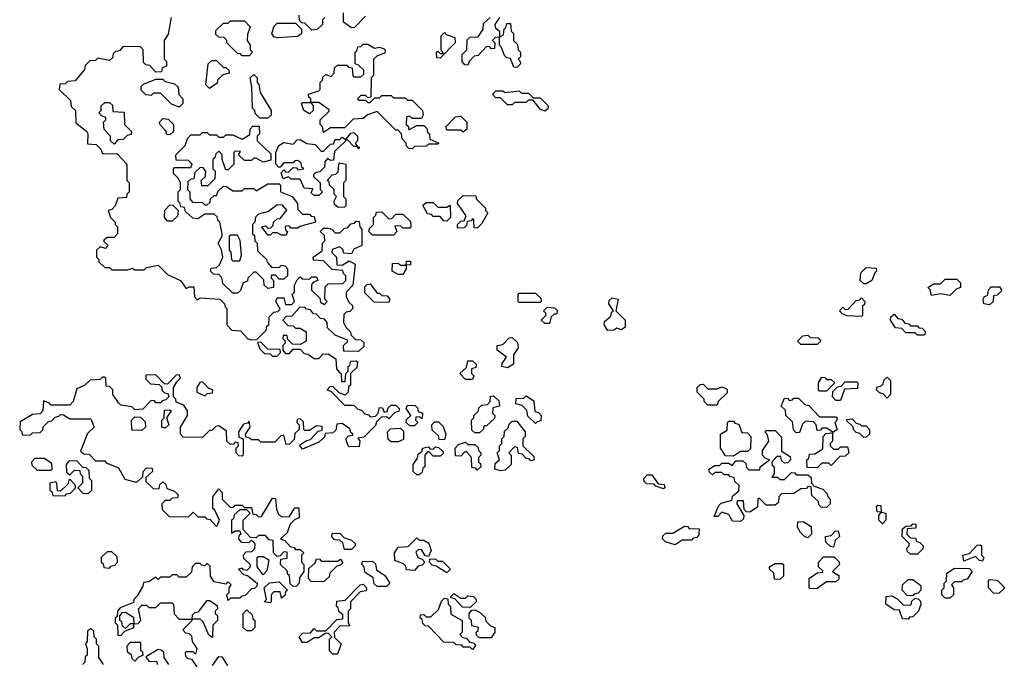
# Model space of a CAD drawing. Extents: x 2889633 to 3052318, y 540750 to 918690.
# Tile 248 of 256: x 2939720 to 2943948, y 722435 to 725195. Entities that reach past the tile are written whole.
import ezdxf

# ---------------------------------------------------------------- set-up
doc = ezdxf.new("R2010")
doc.units = 0

msp = doc.modelspace()

# ---------------------------------------------------------------- linework, layer by layer
at = {"layer": '0CON02XD'}
for points in [[(2940370, 725205), (2940357, 725133), (2940340, 725105), (2940340, 725025), (2940350, 725015), (2940350, 724995), (2940331.7, 724988.3), (2940328.3, 724971.7), (2940305, 724970), (2940278.3, 724998.3), (2940261.7, 725001.7), (2940251.7, 725011.7), (2940250, 725065), (2940238.3, 725078.3), (2940165, 725080), (2940148.3, 725061.7), (2940131.7, 725058.3), (2940121.7, 725048.3), (2940118.3, 725031.7), (2940105, 725020), (2940055, 725030), (2940045, 725020), (2940021.7, 725018.3), (2940001.7, 724998.3), (2939998.3, 724981.7), (2939958.3, 724931.7), (2939925, 724930), (2939915, 724920), (2939891.7, 724918.3), (2939890, 724895), (2939938.3, 724848.3), (2939941.7, 724821.7), (2939960, 724805), (2939961.7, 724751.7), (2940006.4, 724716.4), (2940012.5, 724705), (2940011.7, 724661.7), (2940048.3, 724658.3), (2940068.3, 724638.3), (2940075, 724620), (2940138.3, 724618.3), (2940180, 724575), (2940180, 724505), (2940190, 724495), (2940190, 724455), (2940180, 724445), (2940178.3, 724431.7), (2940141.7, 724428.3), (2940130, 724395), (2940115, 724380), (2940100, 724375), (2940110, 724345), (2940130, 724325), (2940130, 724315), (2940140, 724305), (2940140, 724275), (2940125, 724260), (2940095, 724260), (2940081.7, 724248.3), (2940081.7, 724241.7), (2940100, 724225), (2940088.3, 724211.7), (2940065, 724220), (2940050, 724205), (2940050, 724175), (2940060, 724165), (2940060, 724155), (2940085, 724130), (2940105, 724130), (2940115, 724120), (2940185, 724120), (2940205, 724127.5), (2940215, 724120), (2940255, 724120), (2940265, 724130), (2940315, 724140), (2940355, 724100), (2940410, 724075), (2940435, 724040), (2940448.3, 724048.3), (2940468.3, 724048.3), (2940470, 724005), (2940481.7, 723991.7), (2940495, 724000), (2940580, 723995), (2940600, 723975), (2940601.7, 723961.7), (2940610, 723955), (2940610, 723885), (2940631.7, 723861.7), (2940668.3, 723858.3), (2940700, 723825), (2940715, 723820), (2940738.3, 723821.7), (2940778.3, 723861.7), (2940781.7, 723878.3), (2940790, 723885), (2940791.7, 723918.3), (2940811.7, 723938.3), (2940828.3, 723941.7), (2940838.3, 723951.7), (2940820, 723985), (2940825, 724000), (2940855, 724000), (2940861.7, 723971.7), (2940888.3, 723971.7), (2940900, 723985), (2940890, 724015), (2940900, 724025), (2940900, 724055), (2940911.7, 724078.3), (2940925, 724090), (2940935, 724082.5), (2940965, 724080), (2940975, 724090), (2940995, 724090), (2941000, 724075), (2940981.7, 724068.3), (2940973, 724057), (2940973, 724033), (2941008.3, 723998.3), (2941011.7, 723981.7), (2941028.3, 723971.7), (2941040, 723985), (2941030, 723995), (2941031.7, 724048.3), (2941045, 724060), (2941108.3, 724061.7), (2941120, 724075), (2941120, 724095), (2941110, 724105), (2941108.3, 724118.3), (2941061.7, 724121.7), (2941025, 724160), (2940981.7, 724161.7), (2940980, 724175), (2941018.3, 724201.7), (2941020, 724235), (2941030, 724245), (2941028.3, 724268.3), (2941010, 724285), (2941025, 724300), (2941045, 724300), (2941060, 724295), (2941075, 724280), (2941095, 724280), (2941115, 724300), (2941128.3, 724301.7), (2941141.7, 724318.3), (2941158.3, 724321.7), (2941165, 724330), (2941178.3, 724328.3), (2941180, 724305), (2941190, 724295), (2941190, 724225), (2941155, 724210), (2941145, 724190), (2941111.7, 724191.7), (2941108.3, 724208.3), (2941095, 724220), (2941061.7, 724208.3), (2941060, 724195), (2941080, 724175), (2941081.7, 724141.7), (2941105, 724140), (2941135, 724160), (2941160, 724145), (2941150, 724055), (2941122.5, 724025), (2941122.5, 724005), (2941135, 723980), (2941148.3, 723968.3), (2941150, 723955), (2941138.3, 723941.7), (2941121.7, 723938.3), (2941111.7, 723928.3), (2941110, 723895), (2941120, 723875), (2941140, 723855), (2941141.7, 723841.7), (2941161.7, 723821.7), (2941185, 723820), (2941198.3, 723808.3), (2941198.3, 723791.7), (2941175, 723770), (2941111.7, 723771.7), (2941110, 723795), (2941128.3, 723811.7), (2941128.3, 723818.3), (2941075, 723840), (2941041.7, 723871.7), (2941040, 723895), (2941028.3, 723908.3), (2941011.7, 723911.7), (2940995, 723930), (2940981.7, 723931.7), (2940968.3, 723948.3), (2940951.7, 723951.7), (2940945, 723960), (2940921.7, 723958.3), (2940888.3, 723921.7), (2940865, 723920), (2940850, 723905), (2940871.7, 723881.7), (2940895, 723880), (2940905, 723870), (2940925, 723870), (2940950, 723855), (2940950, 723815), (2940925, 723800), (2940891.7, 723801.7), (2940871.7, 723821.7), (2940868.3, 723838.3), (2940851.7, 723838.3), (2940850, 723825), (2940858.3, 723818.3), (2940860, 723805), (2940850, 723795), (2940850, 723775), (2940861.7, 723761.7), (2940878.3, 723761.7), (2940895, 723780), (2940925, 723780), (2940941.7, 723761.7), (2940958.3, 723758.3), (2940985, 723740), (2941005, 723740), (2941021.7, 723758.3), (2941045, 723760), (2941078.3, 723738.3), (2941080, 723695), (2941091.7, 723681.7)], [(2941030, 725205), (2941020, 725195), (2941020, 725175), (2940997, 725153), (2940975, 725150), (2940945, 725180), (2940931.7, 725181.7), (2940921.7, 725191.7), (2940920, 725215)], [(2941205, 725210), (2941158.3, 725161.7), (2941145, 725160), (2941110, 725185), (2941110, 725225)], [(2941855, 724990), (2941841.7, 724991.7), (2941828.3, 725028.3), (2941811.7, 725031.7), (2941801.7, 725041.7), (2941788.3, 725078.3), (2941780, 725085), (2941780, 725120), (2941761.7, 725118.3), (2941750, 725105), (2941760, 725095), (2941758.3, 725071.7), (2941745, 725070), (2941738.3, 725078.3), (2941725, 725080), (2941688.3, 725041.7), (2941671.7, 725038.3), (2941650, 725015), (2941645, 725000), (2941631.7, 725001.7), (2941620, 725015), (2941620, 725045), (2941640, 725065), (2941641.7, 725108.3), (2941655, 725120), (2941688.3, 725121.7), (2941710, 725155), (2941711.7, 725178.3), (2941740, 725205)], [(2941780, 725205), (2941760, 725175), (2941761.7, 725161.7), (2941780, 725145), (2941780, 725120), (2941798.3, 725131.7), (2941800, 725155), (2941808.3, 725161.7), (2941811.7, 725178.3), (2941828.3, 725178.3), (2941830, 725145), (2941840, 725135), (2941840, 725105), (2941858.3, 725088.3), (2941860, 725065), (2941870, 725055), (2941870, 725035), (2941860, 725025), (2941868.3, 725018.3), (2941870, 725005), (2941855, 724990)], [(2940705, 725040), (2940675, 725040), (2940668.3, 725048.3), (2940655, 725050), (2940610, 725095), (2940610, 725105), (2940598.3, 725118.3), (2940575, 725120), (2940561.7, 725131.7), (2940561.7, 725148.3), (2940595, 725180), (2940615, 725180), (2940625, 725190), (2940685, 725190), (2940710, 725165), (2940698.3, 725131.7), (2940697.5, 725105), (2940710, 725085), (2940710, 725065), (2940720, 725055), (2940705, 725040)], [(2940825, 725117.5), (2940811.7, 725121.7), (2940802.5, 725135), (2940813, 725167), (2940825, 725180), (2940905, 725180), (2940930, 725155), (2940930, 725135), (2940915, 725122.5), (2940825, 725117.5)], [(2941525, 725030), (2941511.7, 725031.7), (2941510, 725055), (2941515, 725060), (2941525, 725050), (2941540, 725050), (2941530, 725065), (2941530, 725125), (2941545, 725140), (2941551.7, 725131.7), (2941588.3, 725118.3), (2941590, 725095), (2941525, 725030)], [(2941405, 724640), (2941391.7, 724641.7), (2941381.7, 724651.7), (2941380, 724665), (2941363, 724683), (2941360, 724705), (2941345, 724720), (2941335, 724720), (2941255, 724800), (2941213, 724787), (2941195, 724770), (2941151.7, 724768.3), (2941115, 724730), (2941055, 724730), (2941025, 724710), (2941020, 724735), (2941010, 724745), (2941010, 724765), (2941048.3, 724801.7), (2941048.3, 724808.3), (2941005, 724840), (2940970, 724840), (2940980, 724825), (2940980, 724805), (2940965, 724790), (2940940, 724805), (2940930, 724835), (2940935, 724840), (2940970, 724840), (2940970, 724855), (2940961.7, 724861.7), (2940960, 724875), (2941005, 724890), (2941010, 724895), (2941010, 724925), (2941020, 724935), (2941021.7, 724948.3), (2941035, 724960), (2941058.3, 724951.7), (2941070, 724965), (2941071.7, 724988.3), (2941085, 725000), (2941125, 725000), (2941131.7, 724991.7), (2941148.3, 724988.3), (2941150, 724955), (2941155, 724950), (2941185, 724950), (2941198.3, 724961.7), (2941198.3, 724978.3), (2941175, 725000), (2941160, 725005), (2941160, 725055), (2941168.3, 725061.7), (2941171.7, 725078.3), (2941185, 725080), (2941195, 725090), (2941215, 725090), (2941243, 725073), (2941265, 725077.5), (2941285, 725070), (2941290, 725065), (2941288.3, 725051.7), (2941255, 725040), (2941240, 725025), (2941240, 724955), (2941230, 724945), (2941228.3, 724861.7), (2941215, 724860), (2941205, 724870), (2941185, 724870), (2941170, 724855), (2941175, 724850), (2941205, 724850), (2941215, 724840), (2941225, 724840), (2941245, 724860), (2941265, 724860), (2941275, 724870), (2941315, 724870), (2941325, 724860), (2941375, 724860), (2941385, 724850), (2941405, 724850), (2941450, 724805), (2941452.5, 724785), (2941445, 724770), (2941405, 724770), (2941395, 724780), (2941381.7, 724778.3), (2941380, 724745), (2941388.3, 724738.3), (2941391.7, 724721.7), (2941425, 724740), (2941455, 724740), (2941468.3, 724728.3), (2941471.7, 724711.7), (2941480, 724705), (2941481.7, 724681.7), (2941520, 724665), (2941515, 724660), (2941475, 724660), (2941467.5, 724652.5), (2941415, 724650), (2941405, 724640)], [(2940535, 724900), (2940520, 724915), (2940530, 725005), (2940545, 725020), (2940565, 725020), (2940595, 724990), (2940605, 724990), (2940618.3, 724978.3), (2940620, 724965), (2940591.7, 724958.3), (2940570, 724935), (2940568.3, 724921.7), (2940535, 724900)], [(2940751.7, 724771.7), (2940731.7, 724791.7), (2940730, 724805), (2940720, 724815), (2940717.5, 724905), (2940710, 724945), (2940725, 724960), (2940740, 724945), (2940740, 724925), (2940747, 724917), (2940753, 724883), (2940800, 724805), (2940800, 724785), (2940785, 724772.5), (2940751.7, 724771.7)], [(2940405, 724820), (2940371.7, 724831.7), (2940325, 724880), (2940295, 724880), (2940285, 724870), (2940261.7, 724871.7), (2940241.7, 724891.7), (2940241.7, 724908.3), (2940251.7, 724918.3), (2940305, 724940), (2940335, 724940), (2940345, 724930), (2940385, 724920), (2940400, 724905), (2940403, 724873), (2940420, 724855), (2940420, 724835), (2940405, 724820)], [(2941975, 724802.5), (2941955, 724810), (2941925, 724850), (2941905, 724850), (2941895, 724840), (2941845, 724840), (2941835, 724830), (2941815, 724830), (2941785, 724860), (2941765, 724860), (2941750, 724875), (2941765, 724890), (2941795, 724890), (2941805, 724882.5), (2941865, 724890), (2941875, 724880), (2941905, 724880), (2941925, 724860), (2941955, 724860), (2941990, 724825), (2941988.3, 724811.7), (2941975, 724802.5)], [(2940125, 724660), (2940110, 724675), (2940110, 724695), (2940083, 724723), (2940080, 724755), (2940090, 724765), (2940090, 724775), (2940071.7, 724781.7), (2940060, 724795), (2940070, 724805), (2940070, 724825), (2940085, 724840), (2940105, 724840), (2940118.3, 724828.3), (2940120, 724800), (2940168.3, 724798.3), (2940170, 724745), (2940200, 724715), (2940198.3, 724701.7), (2940181.7, 724698.3), (2940165, 724680), (2940141.7, 724678.3), (2940125, 724660)], [(2941625, 724712.5), (2941615, 724720), (2941555, 724720), (2941550, 724735), (2941591.7, 724778.3), (2941615, 724780), (2941640, 724755), (2941640, 724725), (2941625, 724712.5)], [(2940365, 724700), (2940351.7, 724701.7), (2940348.3, 724718.3), (2940323, 724743), (2940320, 724755), (2940335, 724770), (2940358.3, 724768.3), (2940380, 724745), (2940380, 724715), (2940365, 724700)], [(2940655, 724020), (2940635, 724020), (2940591.7, 724061.7), (2940588.3, 724088.3), (2940575, 724100), (2940551.7, 724101.7), (2940540, 724115), (2940541.7, 724128.3), (2940565, 724130), (2940578.3, 724141.7), (2940592.5, 724175), (2940587, 724207), (2940572.5, 724235), (2940590, 724265), (2940590, 724275), (2940580, 724325), (2940571.7, 724331.7), (2940568.3, 724348.3), (2940555, 724360), (2940515, 724360), (2940485, 724340), (2940463, 724343), (2940431.7, 724371.7), (2940428.3, 724388.3), (2940411.7, 724391.7), (2940408.3, 724408.3), (2940400, 724415), (2940400, 724455), (2940410, 724465), (2940410, 724495), (2940400, 724515), (2940380, 724535), (2940380, 724555), (2940385, 724560), (2940455, 724560), (2940460, 724575), (2940445, 724590), (2940391.7, 724591.7), (2940390, 724615), (2940430, 724655), (2940440, 724685), (2940455, 724700), (2940495, 724700), (2940505, 724710), (2940525, 724710), (2940535, 724700), (2940565, 724700), (2940575, 724690), (2940595, 724690), (2940605, 724700), (2940635, 724700), (2940675, 724682.5), (2940708.3, 724701.7), (2940710, 724725), (2940721.7, 724738.3), (2940748.3, 724738.3), (2940750, 724705), (2940740, 724695), (2940740, 724675), (2940798.3, 724618.3), (2940798.3, 724591.7), (2940765, 724582.5), (2940735, 724600), (2940725, 724600), (2940715, 724590), (2940685, 724590), (2940660, 724615), (2940668.3, 724628.3), (2940645, 724630), (2940640, 724625), (2940640, 724575), (2940615, 724550), (2940605, 724550), (2940590, 724595), (2940590, 724615), (2940575, 724630), (2940561.7, 724618.3), (2940558.3, 724601.7), (2940550, 724595), (2940550, 724555), (2940560, 724545), (2940558.3, 724511.7), (2940528.3, 724481.7), (2940501.7, 724481.7), (2940500, 724505), (2940518.3, 724521.7), (2940520, 724545), (2940508.3, 724558.3), (2940495, 724560), (2940471.7, 724538.3), (2940468.3, 724511.7), (2940455, 724510), (2940441.7, 724498.3), (2940440, 724465), (2940450, 724455), (2940450, 724425), (2940461.7, 724411.7), (2940505, 724410), (2940515, 724400), (2940525, 724400), (2940538.3, 724411.7), (2940540, 724425), (2940555, 724440), (2940565, 724440), (2940571.7, 724458.3), (2940595, 724480), (2940608.3, 724478.3), (2940635, 724460), (2940675, 724460), (2940685, 724470), (2940725, 724470), (2940735, 724460), (2940785, 724490), (2940835, 724490), (2940840, 724485), (2940840, 724455), (2940890, 724435), (2940912.5, 724405), (2940915, 724380), (2940935, 724360), (2940965, 724360), (2940971.7, 724351.7), (2940985, 724350), (2940990, 724325), (2940923, 724307), (2940915, 724300), (2940885, 724300), (2940878.3, 724308.3), (2940865, 724310), (2940860, 724305), (2940861.7, 724291.7), (2940870, 724285), (2940865, 724270), (2940845, 724270), (2940825, 724280), (2940805, 724280), (2940795, 724270), (2940785, 724270), (2940760, 724305), (2940775, 724310), (2940785, 724300), (2940798.3, 724301.7), (2940808.3, 724311.7), (2940810, 724325), (2940825, 724340), (2940838.3, 724341.7), (2940867, 724377), (2940848.3, 724398.3), (2940825, 724400), (2940788.3, 724371.7), (2940745, 724360), (2940733, 724347), (2940730, 724325), (2940720, 724315), (2940720, 724275), (2940728.3, 724268.3), (2940730, 724245), (2940740, 724235), (2940741.7, 724201.7), (2940780, 724165), (2940783, 724153), (2940801.7, 724131.7), (2940835, 724130), (2940845, 724140), (2940858.3, 724138.3), (2940870, 724125), (2940870, 724095), (2940855, 724080), (2940835, 724080), (2940818.3, 724098.3), (2940801.7, 724098.3), (2940800, 724085), (2940810, 724075), (2940810, 724045), (2940785, 724040), (2940770, 724055), (2940768.3, 724078.3), (2940735, 724110), (2940725, 724110), (2940700, 724085), (2940698.3, 724071.7), (2940680, 724065), (2940668.3, 724031.7), (2940655, 724020)], [(2941005, 724440), (2940985, 724440), (2940971.7, 724451.7), (2940978.3, 724468.3), (2940941.7, 724471.7), (2940925, 724510), (2940885, 724510), (2940875, 724520), (2940851.7, 724511.7), (2940842.5, 724537.5), (2940855, 724550), (2940861.7, 724541.7), (2940875, 724540), (2940895, 724560), (2940908.3, 724558.3), (2940915, 724550), (2940940, 724555), (2940931.7, 724561.7), (2940928.3, 724578.3), (2940915, 724590), (2940901.7, 724588.3), (2940895, 724580), (2940855, 724580), (2940838.3, 724561.7), (2940831.7, 724561.7), (2940820, 724575), (2940820, 724625), (2940832.5, 724655), (2940855, 724667.5), (2940895, 724660), (2940911.7, 724678.3), (2940925, 724680), (2940953, 724663), (2940988.3, 724658.3), (2941015, 724630), (2941025, 724630), (2941055, 724660), (2941068.3, 724661.7), (2941075, 724680), (2941095, 724680), (2941105, 724690), (2941120, 724680), (2941141.7, 724708.3), (2941155, 724710), (2941170, 724695), (2941170, 724675), (2941160, 724665), (2941170, 724650), (2941178.3, 724648.3), (2941178.3, 724641.7), (2941171.7, 724641.7), (2941170, 724650), (2941155, 724650), (2941128.3, 724678.3), (2941120, 724680), (2941118.3, 724671.7), (2941071.7, 724628.3), (2941068.3, 724591.7), (2941055, 724590), (2941041.7, 724598.3), (2941030, 724585), (2941028.3, 724561.7), (2941008.3, 724541.7), (2940991.7, 724538.3), (2940981.7, 724528.3), (2940981.7, 724521.7), (2941010, 724495), (2941010, 724465), (2941020, 724455), (2941005, 724440)], [(2941088.3, 724388.3), (2941071.7, 724401.7), (2941070, 724415), (2941080, 724435), (2941070, 724445), (2941070, 724465), (2941050, 724485), (2941048.3, 724498.3), (2941040, 724505), (2941061.7, 724528.3), (2941078.3, 724531.7), (2941088.3, 724541.7), (2941090, 724575), (2941095, 724580), (2941120, 724575), (2941120, 724505), (2941110, 724495), (2941110, 724435), (2941120, 724425), (2941120, 724395), (2941115, 724390), (2941088.3, 724388.3)], [(2940375, 724330), (2940355, 724330), (2940342.5, 724345), (2940343, 724377), (2940365, 724400), (2940378.3, 724398.3), (2940400, 724375), (2940398.3, 724351.7), (2940375, 724330)], [(2941555, 724330), (2941541.7, 724331.7), (2941525, 724350), (2941495, 724350), (2941488.3, 724358.3), (2941471.7, 724361.7), (2941451.7, 724398.3), (2941465, 724410), (2941495, 724410), (2941515, 724390), (2941555, 724390), (2941568.3, 724398.3), (2941570, 724345), (2941555, 724330)], [(2941685, 724300), (2941671.7, 724301.7), (2941670, 724335), (2941665, 724340), (2941658.3, 724331.7), (2941641.7, 724328.3), (2941638.3, 724311.7), (2941628.3, 724301.7), (2941605, 724300), (2941600, 724305), (2941600, 724315), (2941615, 724330), (2941628.3, 724331.7), (2941637.5, 724352.5), (2941600, 724405), (2941601.7, 724418.3), (2941625, 724440), (2941678.3, 724438.3), (2941680, 724425), (2941720, 724385), (2941720, 724375), (2941730, 724365), (2941705, 724320), (2941685, 724300)], [(2941325, 724270), (2941235, 724270), (2941220, 724285), (2941221.7, 724298.3), (2941240, 724315), (2941240, 724345), (2941250, 724355), (2941251.7, 724368.3), (2941275, 724370), (2941305, 724340), (2941318.3, 724341.7), (2941335, 724360), (2941365, 724360), (2941398.3, 724328.3), (2941400, 724305), (2941395, 724300), (2941365, 724300), (2941355, 724310), (2941331.7, 724308.3), (2941340, 724285), (2941325, 724270)], [(2940665, 724160), (2940672.5, 724185), (2940667, 724247), (2940655, 724270), (2940625, 724270), (2940620, 724265), (2940620, 724205), (2940627, 724197), (2940630, 724165), (2940635, 724160), (2940665, 724160)], [(2941365, 724100), (2941345, 724100), (2941320, 724115), (2941321.7, 724148.3), (2941345, 724150), (2941355, 724140), (2941380, 724140), (2941381.7, 724158.3), (2941398.3, 724158.3), (2941398.3, 724141.7), (2941380, 724140), (2941380, 724125), (2941365, 724100)], [(2943355, 724060), (2943345, 724060), (2943330, 724075), (2943331.7, 724108.3), (2943355, 724130), (2943398.3, 724128.3), (2943400, 724115), (2943391.7, 724108.3), (2943380, 724075), (2943355, 724060)], [(2943715, 724010), (2943675, 724017.5), (2943635, 724010), (2943630, 724035), (2943620, 724045), (2943645, 724060), (2943675, 724060), (2943695, 724080), (2943745, 724080), (2943760, 724065), (2943760, 724045), (2943741.7, 724038.3), (2943715, 724010)], [(2941305, 723980), (2941241.7, 723981.7), (2941201.7, 724021.7), (2941201.7, 724048.3), (2941211.7, 724058.3), (2941225, 724060), (2941255, 724020), (2941265, 724020), (2941275, 724010), (2941298.3, 724008.3), (2941310, 723995), (2941305, 723980)], [(2941955, 723980), (2941865, 723980), (2941860, 723985), (2941860, 724015), (2941865, 724020), (2941935, 724020), (2941958.3, 723998.3), (2941960, 723985), (2941955, 723980)], [(2943885, 723970), (2943860, 723975), (2943857.5, 723995), (2943863.3, 724006.7), (2943878.3, 724011.7), (2943880, 724035), (2943891.7, 724048.3), (2943928.3, 724048.3), (2943938.3, 724031.7), (2943918.3, 724011.7), (2943901.7, 724008.3), (2943900, 723985), (2943885, 723970)], [(2942245, 723860), (2942230, 723885), (2942231.7, 723898.3), (2942258.3, 723921.7), (2942261.7, 723938.3), (2942270, 723945), (2942250, 723975), (2942251.7, 723988.3), (2942265, 724000), (2942290, 723995), (2942280, 723945), (2942320, 723905), (2942320, 723875), (2942305, 723862.5), (2942285, 723870), (2942271.7, 723861.7), (2942245, 723860)], [(2943335, 723920), (2943273, 723923), (2943251.7, 723931.7), (2943240, 723945), (2943255, 723960), (2943265, 723950), (2943278.3, 723951.7), (2943311.7, 723988.3), (2943328.3, 723991.7), (2943335, 724000), (2943350, 723985), (2943348.3, 723971.7), (2943340, 723965), (2943340, 723925), (2943335, 723920)], [(2941995, 723890), (2941975, 723890), (2941960, 723905), (2941980, 723925), (2941980, 723935), (2941970, 723945), (2941985, 723960), (2942017, 723957), (2942030, 723945), (2942025, 723930), (2942015, 723930), (2942001.7, 723918.3), (2941995, 723890)], [(2943605, 723840), (2943575, 723840), (2943565, 723850), (2943525, 723850), (2943508.3, 723868.3), (2943481.7, 723871.7), (2943460, 723905), (2943461.7, 723918.3), (2943475, 723930), (2943491.7, 723911.7), (2943508.3, 723908.3), (2943521.7, 723891.7), (2943538.3, 723888.3), (2943545, 723880), (2943575, 723880), (2943581.7, 723871.7), (2943595, 723870), (2943610, 723855), (2943605, 723840)], [(2940825, 723750), (2940840, 723765), (2940838.3, 723778.3), (2940785, 723780), (2940755, 723810), (2940741.7, 723808.3), (2940751.7, 723781.7), (2940771.7, 723761.7), (2940795, 723760), (2940805, 723750), (2940825, 723750)], [(2941815, 723700), (2941790, 723705), (2941791.7, 723718.3), (2941810, 723745), (2941770, 723775), (2941770, 723795), (2941795, 723800), (2941821.7, 723828.3), (2941835, 723830), (2941858.3, 723808.3), (2941860, 723785), (2941840, 723755), (2941840, 723715), (2941815, 723700)], [(2943145, 723800), (2943075, 723800), (2943060, 723815), (2943083, 723837), (2943105, 723840), (2943115, 723830), (2943148.3, 723828.3), (2943160, 723815), (2943145, 723800)], [(2941091.7, 723681.7), (2941100, 723675), (2941101.7, 723641.7), (2941118.3, 723641.7), (2941120, 723675), (2941130, 723685), (2941130, 723705), (2941138.3, 723711.7), (2941141.7, 723728.3), (2941165, 723730), (2941170, 723725), (2941168.3, 723701.7), (2941140, 723675), (2941140, 723625), (2941131.7, 723618.3), (2941130, 723595), (2941118.3, 723581.7), (2941091.7, 723591.7), (2941065, 723620), (2941051.7, 723618.3), (2941040, 723605), (2941058.3, 723598.3), (2941115, 723540), (2941155, 723540), (2941171.7, 723521.7), (2941188.3, 723518.3), (2941201.7, 723501.7), (2941218.3, 723498.3), (2941225, 723490), (2941248.3, 723491.7), (2941260, 723505), (2941265, 723530), (2941278.3, 723528.3), (2941285, 723510), (2941298.3, 723511.7), (2941301.7, 723528.3), (2941315, 723540), (2941335, 723540), (2941350, 723525), (2941348.3, 723511.7), (2941331.7, 723508.3), (2941305, 723480), (2941295, 723490), (2941271.7, 723488.3), (2941251.7, 723468.3), (2941248.3, 723451.7), (2941198.3, 723401.7), (2941171.7, 723398.3), (2941180, 723385), (2941178.3, 723361.7), (2941135, 723360), (2941130, 723365), (2941120, 723395), (2941131.7, 723408.3), (2941150, 723410), (2941150, 723415), (2941141.7, 723421.7), (2941138.3, 723438.3), (2941105, 723460), (2941081.7, 723458.3), (2941078.3, 723431.7), (2941065, 723420), (2941031.7, 723418.3), (2941028.3, 723401.7), (2941005, 723380), (2940935, 723350), (2940921.7, 723368.3), (2940951.7, 723388.3), (2940968.3, 723391.7), (2941001.7, 723428.3), (2941018.3, 723431.7), (2941018.3, 723448.3), (2940995, 723450), (2940965, 723430), (2940945, 723430), (2940940, 723435), (2940938.3, 723468.3), (2940925, 723480), (2940911.7, 723478.3), (2940910, 723465), (2940920, 723455), (2940920, 723435), (2940901.7, 723418.3), (2940898.3, 723391.7), (2940878.3, 723371.7), (2940865, 723370), (2940855, 723410), (2940841.7, 723408.3), (2940815, 723380), (2940755, 723380), (2940745, 723390), (2940715, 723390), (2940708.3, 723398.3), (2940691.7, 723401.7), (2940690, 723415), (2940710, 723445), (2940705, 723470), (2940698.3, 723461.7), (2940681.7, 723458.3), (2940660, 723425), (2940661.7, 723401.7), (2940680, 723395), (2940680, 723325), (2940675, 723320), (2940661.7, 723321.7), (2940650, 723335), (2940650, 723355), (2940660, 723365), (2940658.3, 723378.3), (2940645, 723380), (2940638.3, 723371.7), (2940625, 723370), (2940610, 723385), (2940608.3, 723428.3), (2940575, 723450), (2940561.7, 723448.3), (2940545, 723430), (2940535, 723430), (2940505, 723400), (2940421.7, 723401.7), (2940410, 723415), (2940410, 723445), (2940440, 723495), (2940440, 723515), (2940425, 723540), (2940391.7, 723551.7), (2940390, 723565), (2940380, 723575), (2940380, 723615), (2940395, 723640), (2940410, 723655), (2940405, 723670), (2940391.7, 723668.3), (2940355, 723630), (2940341.7, 723631.7), (2940305, 723670), (2940261.7, 723668.3), (2940261.7, 723651.7), (2940281.7, 723631.7), (2940318.3, 723628.3), (2940328.3, 723618.3), (2940331.7, 723601.7), (2940341.7, 723591.7), (2940358.3, 723588.3), (2940360, 723575), (2940348.3, 723561.7), (2940331.7, 723558.3), (2940325, 723550), (2940305, 723550), (2940298.3, 723558.3), (2940285, 723560), (2940248.3, 723521.7), (2940215, 723520), (2940201.7, 723531.7), (2940155, 723540), (2940145, 723550), (2940120, 723585), (2940120, 723605), (2940105, 723620), (2940091.7, 723621.7), (2940090, 723655), (2940085, 723660), (2940075, 723660), (2940065, 723650), (2940023, 723647), (2940000, 723625), (2939965, 723610), (2939950, 723555), (2939935, 723540), (2939855, 723540), (2939848.3, 723548.3), (2939821.7, 723558.3), (2939820, 723515), (2939808.3, 723501.7), (2939775, 723500), (2939721.7, 723468.3), (2939720, 723435), (2939728.3, 723428.3), (2939731.7, 723411.7), (2939765, 723410), (2939775, 723420), (2939808.3, 723421.7), (2939818.3, 723431.7), (2939821.7, 723448.3), (2939841.7, 723468.3), (2939858.3, 723471.7), (2939871.7, 723488.3), (2939888.3, 723491.7), (2939895, 723500), (2939908.3, 723498.3), (2939935, 723480), (2940025, 723480), (2940040, 723445), (2940011.7, 723418.3), (2939981.7, 723341.7), (2939995, 723330), (2940018.3, 723328.3), (2940045, 723300), (2940085, 723300), (2940091.7, 723291.7), (2940145, 723270), (2940171.7, 723221.7), (2940215, 723210), (2940225, 723210), (2940248.3, 723231.7), (2940250, 723255), (2940265, 723270), (2940288.3, 723268.3), (2940290, 723255), (2940261.7, 723228.3), (2940261.7, 723211.7), (2940295, 723180), (2940318.3, 723181.7), (2940321.7, 723198.3), (2940335, 723210), (2940348.3, 723198.3), (2940351.7, 723181.7), (2940385, 723170), (2940400, 723155), (2940398.3, 723141.7), (2940375, 723140), (2940365, 723130), (2940345, 723130), (2940330, 723115), (2940331.7, 723091.7), (2940361.7, 723061.7), (2940445, 723060), (2940465, 723080), (2940485, 723060), (2940515, 723060), (2940521.7, 723051.7), (2940538.3, 723048.3), (2940561.7, 723021.7), (2940568.3, 723021.7), (2940577.5, 723045), (2940558.3, 723088.3), (2940550, 723095), (2940550, 723145), (2940575, 723180), (2940590, 723165), (2940590, 723135), (2940625, 723100), (2940638.3, 723101.7), (2940645, 723110), (2940675, 723110), (2940685, 723100), (2940715, 723100), (2940721.7, 723071.7), (2940735, 723070), (2940745, 723060), (2940758.3, 723061.7), (2940805, 723140), (2940818.3, 723138.3), (2940823, 723093), (2940831.7, 723071.7), (2940845, 723060), (2940878.3, 723061.7), (2940901.7, 723098.3), (2940918.3, 723098.3), (2940920, 723055), (2940901.7, 723048.3), (2940881.7, 723028.3), (2940868.3, 722991.7), (2940840, 722965), (2940858.3, 722958.3), (2940881.7, 722931.7), (2940898.3, 722928.3), (2940905, 722920), (2940925, 722920), (2940940, 722905), (2940930, 722895), (2940930, 722865), (2940940, 722855), (2940940, 722825), (2940921.7, 722798.3), (2940920, 722775), (2940908.3, 722761.7), (2940895, 722760), (2940881.7, 722771.7), (2940878.3, 722808.3), (2940871.7, 722811.7), (2940868.3, 722828.3), (2940840, 722855), (2940841.7, 722878.3), (2940868.3, 722881.7), (2940868.3, 722908.3), (2940855, 722910), (2940838.3, 722891.7), (2940825, 722890), (2940810, 722905), (2940808.3, 722958.3), (2940791.7, 722961.7), (2940775, 722980), (2940745, 722980), (2940735, 722970), (2940711.7, 722971.7), (2940680, 723005), (2940680, 723045), (2940710, 723075), (2940695, 723090), (2940665, 723090), (2940641.7, 723068.3), (2940638.3, 723051.7), (2940630, 723045), (2940630, 722990), (2940645, 723000), (2940665, 723000), (2940670, 722985), (2940661.7, 722978.3), (2940660, 722965), (2940671.7, 722951.7), (2940705, 722950), (2940715, 722960), (2940730, 722945), (2940728.3, 722921.7), (2940715, 722910), (2940691.7, 722908.3), (2940680, 722895), (2940681.7, 722881.7), (2940710, 722855), (2940708.3, 722841.7), (2940695, 722830), (2940681.7, 722831.7), (2940675, 722840), (2940660, 722835), (2940681.7, 722811.7), (2940698.3, 722808.3), (2940740, 722775), (2940738.3, 722761.7), (2940728.3, 722751.7), (2940715, 722750), (2940688.3, 722721.7), (2940671.7, 722718.3), (2940665, 722710), (2940625, 722710), (2940615, 722700), (2940610, 722725), (2940620, 722735), (2940620, 722755), (2940628.3, 722768.3), (2940615, 722780), (2940605, 722770), (2940555, 722780), (2940540, 722805), (2940538.3, 722848.3), (2940525, 722860), (2940515, 722850), (2940501.7, 722851.7), (2940495, 722860), (2940475, 722860), (2940460, 722845), (2940458.3, 722821.7), (2940435, 722800), (2940405, 722800), (2940395, 722810), (2940375, 722810), (2940365, 722800), (2940325, 722800), (2940315, 722790), (2940305, 722800), (2940275, 722780), (2940251.7, 722778.3), (2940248.3, 722761.7), (2940225, 722720), (2940210, 722705), (2940208.3, 722691.7), (2940151.7, 722668.3), (2940140, 722655), (2940138.3, 722631.7), (2940130, 722625), (2940130, 722605), (2940140, 722595), (2940141.7, 722551.7), (2940155, 722550), (2940171.7, 722568.3), (2940210, 722585), (2940210, 722600), (2940195, 722600), (2940175, 722580), (2940161.7, 722591.7), (2940158.3, 722608.3)], [(2941665, 723650), (2941635, 723650), (2941610, 723675), (2941638.3, 723701.7), (2941645, 723730), (2941665, 723730), (2941680, 723715), (2941678.3, 723701.7), (2941660, 723695), (2941660, 723675), (2941670, 723665), (2941665, 723650)], [(2940515, 723580), (2940525, 723590), (2940548.3, 723591.7), (2940550, 723605), (2940531.7, 723611.7), (2940505, 723640), (2940493, 723637), (2940480, 723615), (2940480, 723595), (2940515, 723580)], [(2943185, 723600), (2943155, 723600), (2943150, 723605), (2943150, 723635), (2943165, 723660), (2943178.3, 723658.3), (2943185, 723650), (2943205, 723650), (2943220, 723635), (2943185, 723600)], [(2943245, 723560), (2943225, 723560), (2943210, 723575), (2943211.7, 723598.3), (2943231.7, 723618.3), (2943248.3, 723621.7), (2943265, 723640), (2943315, 723640), (2943320, 723635), (2943318.3, 723611.7), (2943261.7, 723608.3), (2943245, 723560)], [(2943445, 723570), (2943428.3, 723588.3), (2943411.7, 723591.7), (2943400, 723605), (2943401.7, 723618.3), (2943418.3, 723621.7), (2943428.3, 723631.7), (2943431.7, 723648.3), (2943445, 723660), (2943460, 723645), (2943460, 723585), (2943445, 723570)], [(2942715, 723540), (2942675, 723540), (2942660, 723555), (2942660, 723565), (2942630, 723595), (2942630, 723615), (2942641.7, 723628.3), (2942655, 723630), (2942675, 723610), (2942715, 723610), (2942735, 723617.5), (2942758.3, 723608.3), (2942758.3, 723591.7), (2942720, 723555), (2942715, 723540)], [(2941695, 723420), (2941675, 723420), (2941661.7, 723431.7), (2941660, 723475), (2941670, 723485), (2941670, 723495), (2941690, 723515), (2941691.7, 723528.3), (2941705, 723540), (2941728.3, 723541.7), (2941740, 723555), (2941741.7, 723578.3), (2941755, 723580), (2941778.3, 723558.3), (2941780, 723535), (2941751.7, 723528.3), (2941750, 723505), (2941760, 723495), (2941758.3, 723481.7), (2941725, 723450), (2941715, 723450), (2941710, 723435), (2941695, 723420)], [(2941935, 723460), (2941901.7, 723491.7), (2941898.3, 723518.3), (2941878.3, 723538.3), (2941850, 723545), (2941851.7, 723568.3), (2941885, 723570), (2941895, 723580), (2941928.3, 723558.3), (2941931.7, 723511.7), (2941948.3, 723508.3), (2941960, 723495), (2941958.3, 723471.7), (2941941.7, 723468.3), (2941935, 723460)], [(2943145, 723270), (2943101.7, 723271.7), (2943100, 723305), (2943108.3, 723311.7), (2943111.7, 723328.3), (2943135, 723330), (2943168.3, 723351.7), (2943170, 723405), (2943181.7, 723418.3), (2943210, 723420), (2943210, 723425), (2943185, 723440), (2943165, 723440), (2943158.3, 723431.7), (2943145, 723430), (2943140, 723455), (2943128.3, 723468.3), (2943095, 723470), (2943081.7, 723458.3), (2943068.3, 723421.7), (2943055, 723420), (2943043, 723433), (2943038.3, 723468.3), (2943010, 723495), (2943008.3, 723518.3), (2942990, 723535), (2943005, 723570), (2943018.3, 723568.3), (2943025, 723560), (2943038.3, 723561.7), (2943045, 723570), (2943065, 723570), (2943091.7, 723541.7), (2943108.3, 723538.3), (2943155, 723490), (2943225, 723490), (2943230, 723485), (2943228.3, 723471.7), (2943220, 723465), (2943230, 723435), (2943210, 723420), (2943210, 723385), (2943200, 723375), (2943200, 723365), (2943215, 723350), (2943235, 723350), (2943245, 723360), (2943275, 723360), (2943280, 723335), (2943265, 723320), (2943241.7, 723318.3), (2943205, 723280), (2943195, 723290), (2943165, 723290), (2943145, 723270)], [(2940345, 723440), (2940330, 723445), (2940330, 723475), (2940340, 723485), (2940341.7, 723518.3), (2940365, 723520), (2940370, 723515), (2940350, 723485), (2940360, 723455), (2940345, 723440)], [(2941415, 723450), (2941395, 723450), (2941380, 723465), (2941381.7, 723478.3), (2941400, 723495), (2941380, 723525), (2941385, 723540), (2941418.3, 723538.3), (2941428.3, 723528.3), (2941431.7, 723511.7), (2941450, 723505), (2941448.3, 723481.7), (2941435, 723490), (2941421.7, 723488.3), (2941420, 723475), (2941430, 723465), (2941415, 723450)], [(2940245, 723430), (2940201.7, 723431.7), (2940200, 723475), (2940215, 723490), (2940238.3, 723488.3), (2940258.3, 723468.3), (2940260, 723445), (2940245, 723430)], [(2941545, 723390), (2941521.7, 723391.7), (2941518.3, 723408.3), (2941491.7, 723431.7), (2941490, 723455), (2941501.7, 723468.3), (2941518.3, 723468.3), (2941538.3, 723448.3), (2941550, 723415), (2941545, 723390)], [(2941785, 723257.5), (2941760, 723265), (2941761.7, 723288.3), (2941780, 723305), (2941770, 723335), (2941780, 723345), (2941780, 723365), (2941790, 723375), (2941790, 723395), (2941800, 723405), (2941801.7, 723428.3), (2941818.3, 723441.7), (2941821.7, 723458.3), (2941835, 723470), (2941855, 723470), (2941890, 723425), (2941890, 723405), (2941880, 723395), (2941880, 723365), (2941928.3, 723318.3), (2941930, 723305), (2941915, 723300), (2941908.3, 723308.3), (2941895, 723310), (2941878.3, 723328.3), (2941861.7, 723331.7), (2941858.3, 723358.3), (2941845, 723360), (2941820, 723335), (2941830, 723325), (2941830, 723285), (2941805, 723260), (2941785, 723257.5)], [(2942785, 723320), (2942751.7, 723321.7), (2942730, 723355), (2942730, 723415), (2942758.3, 723431.7), (2942760, 723465), (2942765, 723470), (2942785, 723470), (2942791.7, 723461.7), (2942808.3, 723458.3), (2942821.7, 723421.7), (2942845, 723420), (2942860, 723405), (2942858.3, 723351.7), (2942845, 723340), (2942815, 723340), (2942785, 723320)], [(2943345, 723400), (2943328.3, 723418.3), (2943311.7, 723421.7), (2943301.7, 723431.7), (2943298.3, 723448.3), (2943271.7, 723471.7), (2943271.7, 723478.3), (2943295, 723480), (2943311.7, 723461.7), (2943328.3, 723458.3), (2943335, 723450), (2943355, 723450), (2943370, 723435), (2943370, 723415), (2943355, 723402.5), (2943345, 723400)], [(2941345, 723382.5), (2941315, 723382.5), (2941301.7, 723391.7), (2941300, 723425), (2941311.7, 723438.3), (2941355, 723440), (2941368.3, 723428.3), (2941368.3, 723391.7), (2941345, 723382.5)], [(2942815, 723040), (2942781.7, 723041.7), (2942765, 723070), (2942735, 723080), (2942718.3, 723061.7), (2942701.7, 723061.7), (2942721.7, 723108.3), (2942731.7, 723118.3), (2942778.3, 723131.7), (2942781.7, 723148.3), (2942808.3, 723171.7), (2942810, 723195), (2942791.7, 723211.7), (2942788.3, 723228.3), (2942771.7, 723231.7), (2942765, 723240), (2942745, 723240), (2942735, 723250), (2942705, 723250), (2942695, 723240), (2942681.7, 723251.7), (2942680, 723265), (2942705, 723280), (2942725, 723280), (2942735, 723290), (2942765, 723290), (2942780, 723280), (2942795, 723300), (2942825, 723300), (2942838.3, 723288.3), (2942841.7, 723271.7), (2942851.7, 723261.7), (2942898.3, 723261.7), (2942900, 723275), (2942940, 723305), (2942921.7, 723311.7), (2942910, 723325), (2942910, 723345), (2942937.5, 723385), (2942931.7, 723411.7), (2942920, 723425), (2942925, 723430), (2942965, 723430), (2942991.7, 723401.7), (2942991.7, 723341.7), (2943028.3, 723318.3), (2943030, 723305), (2943018.3, 723291.7), (2943005, 723290), (2942991.7, 723301.7), (2942988.3, 723318.3), (2942971.7, 723318.3), (2942950, 723295), (2942951.7, 723281.7), (2942960, 723275), (2942960, 723245), (2942950, 723230), (2942975, 723230), (2942985, 723220), (2943005, 723220), (2943035, 723250), (2943048.3, 723248.3), (2943055, 723240), (2943105, 723240), (2943118.3, 723228.3), (2943120, 723205), (2943131.7, 723191.7), (2943168.3, 723178.3), (2943188.3, 723158.3), (2943190, 723145), (2943200, 723135), (2943200, 723115), (2943185, 723100), (2943161.7, 723101.7), (2943151.7, 723111.7), (2943150, 723125), (2943121.7, 723151.7), (2943118.3, 723188.3), (2943105, 723190), (2943098.3, 723181.7), (2943075, 723180), (2943045, 723160), (2942991.7, 723158.3), (2942980, 723145), (2942978.3, 723121.7), (2942965, 723110), (2942925, 723110), (2942895, 723140), (2942890, 723135), (2942888.3, 723101.7), (2942855, 723080), (2942841.7, 723081.7), (2942831.7, 723091.7), (2942828.3, 723128.3), (2942801.7, 723128.3), (2942800, 723115), (2942830, 723065), (2942828.3, 723051.7), (2942815, 723040)], [(2941435, 723240), (2941425, 723240), (2941410, 723255), (2941410, 723285), (2941428.3, 723311.7), (2941431.7, 723328.3), (2941448.3, 723341.7), (2941450, 723355), (2941475, 723360), (2941481.7, 723351.7), (2941495, 723350), (2941505, 723360), (2941518.3, 723358.3), (2941538.3, 723338.3), (2941538.3, 723331.7), (2941525, 723320), (2941495, 723320), (2941478.3, 723338.3), (2941471.7, 723338.3), (2941460, 723325), (2941460, 723275), (2941451.7, 723268.3), (2941448.3, 723251.7), (2941435, 723240)], [(2941685, 723260), (2941678.3, 723268.3), (2941661.7, 723271.7), (2941660, 723315), (2941638.3, 723338.3), (2941631.7, 723338.3), (2941615, 723320), (2941591.7, 723321.7), (2941590, 723355), (2941605, 723370), (2941635, 723380), (2941645, 723370), (2941675, 723370), (2941688.3, 723358.3), (2941690, 723345), (2941700, 723335), (2941700, 723325), (2941690, 723315), (2941690, 723295), (2941698.3, 723288.3), (2941700, 723275), (2941685, 723260)], [(2939855, 723260), (2939860, 723265), (2939858.3, 723288.3), (2939825, 723310), (2939785, 723310), (2939770, 723295), (2939771.7, 723281.7), (2939795, 723260), (2939855, 723260)], [(2940015, 723160), (2940030, 723175), (2940030, 723215), (2940020, 723225), (2940018.3, 723258.3), (2940005, 723270), (2939991.7, 723271.7), (2939965, 723300), (2939931.7, 723298.3), (2939920, 723285), (2939921.7, 723251.7), (2939935, 723240), (2939955, 723260), (2939978.3, 723258.3), (2939980, 723245), (2939990, 723235), (2939990, 723205), (2939970, 723185), (2939991.7, 723161.7), (2940015, 723160)], [(2939915, 723150), (2939921.7, 723158.3), (2939938.3, 723161.7), (2939960, 723185), (2939960, 723195), (2939938.3, 723218.3), (2939931.7, 723218.3), (2939928.3, 723201.7), (2939895, 723170), (2939881.7, 723171.7), (2939880, 723205), (2939875, 723210), (2939850, 723205), (2939850, 723175), (2939858.3, 723168.3), (2939861.7, 723151.7), (2939915, 723150)], [(2942485, 723180), (2942451.7, 723191.7), (2942445, 723200), (2942411.7, 723201.7), (2942401.7, 723211.7), (2942400, 723225), (2942415, 723240), (2942435, 723240), (2942461.7, 723201.7), (2942488.3, 723198.3), (2942490, 723185), (2942485, 723180)], [(2943425, 723030), (2943410, 723045), (2943410, 723065), (2943420, 723080), (2943401.7, 723081.7), (2943400, 723105), (2943405, 723110), (2943418.3, 723108.3), (2943420, 723080), (2943440, 723075), (2943440, 723045), (2943425, 723030)], [(2942535, 722940), (2942493, 722953), (2942480, 722965), (2942481.7, 722978.3), (2942495, 722990), (2942525, 722990), (2942575, 723020), (2942588.3, 723018.3), (2942595, 723010), (2942638.3, 723008.3), (2942637, 722983), (2942628.3, 722971.7), (2942611.7, 722968.3), (2942605, 722960), (2942565, 722960), (2942535, 722940)], [(2943105, 722970), (2943090, 722975), (2943073, 722993), (2943060, 723015), (2943061.7, 723038.3), (2943085, 723040), (2943118.3, 723018.3), (2943120, 722985), (2943105, 722970)], [(2943575, 722900), (2943545, 722900), (2943531.7, 722911.7), (2943530, 722925), (2943540, 722935), (2943540, 722945), (2943510, 722975), (2943511.7, 723008.3), (2943525, 723020), (2943548.3, 723021.7), (2943555, 723030), (2943568.3, 723028.3), (2943568.3, 723011.7), (2943531.7, 723008.3), (2943530, 722985), (2943545, 722970), (2943568.3, 722968.3), (2943570, 722955), (2943585, 722950), (2943600, 722935), (2943598.3, 722921.7), (2943575, 722900)], [(2941145, 722920), (2941115, 722920), (2941108.3, 722948.3), (2941095, 722960), (2941071.7, 722961.7), (2941060, 722975), (2941061.7, 722988.3), (2941095, 722990), (2941111.7, 722971.7), (2941145, 722960), (2941160, 722945), (2941160, 722935), (2941145, 722920)], [(2941415, 722830), (2941381.7, 722831.7), (2941378.3, 722848.3), (2941368.3, 722858.3), (2941331.7, 722871.7), (2941330, 722905), (2941345, 722930), (2941388.3, 722931.7), (2941425, 722970), (2941435, 722960), (2941455, 722960), (2941476.4, 722946.4), (2941487.5, 722915), (2941475, 722890), (2941461.7, 722891.7), (2941445, 722920), (2941431.7, 722918.3), (2941421.7, 722908.3), (2941430, 722885), (2941448.3, 722878.3), (2941460, 722865), (2941448.3, 722851.7), (2941431.7, 722848.3), (2941415, 722830)], [(2943215, 722930), (2943201.7, 722931.7), (2943181.7, 722951.7), (2943180, 722975), (2943205, 722980), (2943221.7, 722998.3), (2943235, 723000), (2943240, 722975), (2943221.7, 722958.3), (2943215, 722930)], [(2943855, 722870), (2943841.7, 722871.7), (2943825, 722890), (2943775, 722870), (2943770, 722895), (2943798.3, 722901.7), (2943831.7, 722938.3), (2943845, 722940), (2943850, 722935), (2943850, 722895), (2943860, 722885), (2943855, 722870)], [(2940105, 722840), (2940111.7, 722848.3), (2940128.3, 722851.7), (2940140, 722865), (2940138.3, 722888.3), (2940115, 722910), (2940095, 722910), (2940070, 722885), (2940070, 722865), (2940078.3, 722858.3), (2940081.7, 722841.7), (2940105, 722840)], [(2940765, 722810), (2940740, 722845), (2940740, 722885), (2940745, 722890), (2940765, 722890), (2940790, 722875), (2940781.7, 722828.3), (2940765, 722810)], [(2941025, 722780), (2940971.7, 722781.7), (2940960, 722795), (2940961.7, 722838.3), (2940988.3, 722861.7), (2940995, 722880), (2941008.3, 722878.3), (2941015, 722870), (2941085, 722870), (2941098.3, 722878.3), (2941108.3, 722861.7), (2941098.3, 722851.7), (2941081.7, 722848.3), (2941051.7, 722818.3), (2941048.3, 722801.7), (2941025, 722780)], [(2941555, 722820), (2941508.3, 722848.3), (2941491.7, 722851.7), (2941480, 722865), (2941481.7, 722878.3), (2941505, 722880), (2941515, 722870), (2941535, 722870), (2941570, 722835), (2941555, 722820)], [(2943115, 722750), (2943110, 722755), (2943110, 722795), (2943145, 722820), (2943168.3, 722821.7), (2943168.3, 722828.3), (2943150, 722845), (2943150, 722865), (2943171.7, 722888.3), (2943218.3, 722888.3), (2943238.3, 722868.3), (2943240, 722855), (2943210, 722825), (2943238.3, 722808.3), (2943238.3, 722791.7), (2943225, 722780), (2943185, 722780), (2943145, 722752.5), (2943115, 722750)], [(2941295, 722760), (2941255, 722760), (2941241.7, 722771.7), (2941238.3, 722798.3), (2941201.7, 722821.7), (2941200, 722845), (2941190, 722855), (2941191.7, 722868.3), (2941235, 722870), (2941248.3, 722858.3), (2941251.7, 722831.7), (2941288.3, 722808.3), (2941310, 722775), (2941295, 722760)], [(2942985, 722790), (2942961.7, 722791.7), (2942958.3, 722818.3), (2942940, 722835), (2942940, 722845), (2942965, 722860), (2942995, 722860), (2943000, 722855), (2943000, 722805), (2942985, 722790)], [(2943715, 722710), (2943695, 722710), (2943680, 722725), (2943680, 722745), (2943690, 722755), (2943690, 722775), (2943700, 722785), (2943701.7, 722818.3), (2943735, 722840), (2943798.3, 722838.3), (2943810, 722825), (2943788.3, 722791.7), (2943771.7, 722788.3), (2943765, 722780), (2943735, 722780), (2943721.7, 722768.3), (2943730, 722755), (2943730, 722725), (2943715, 722710)], [(2940795, 722690), (2940770, 722695), (2940780, 722705), (2940770, 722755), (2940793, 722777), (2940835, 722780), (2940870, 722745), (2940861.7, 722738.3), (2940858.3, 722721.7), (2940845, 722710), (2940838.3, 722738.3), (2940811.7, 722738.3), (2940800, 722725), (2940800, 722695), (2940795, 722690)], [(2941085, 722470), (2941065, 722470), (2941050, 722485), (2941050, 722535), (2941060, 722545), (2941045, 722560), (2941031.7, 722558.3), (2941005, 722540), (2940985, 722540), (2940955, 722520), (2940935, 722520), (2940920, 722545), (2940935, 722560), (2940968.3, 722561.7), (2940985, 722580), (2940995, 722570), (2941035, 722570), (2941081.7, 722618.3), (2941108.3, 722621.7), (2941108.3, 722638.3), (2941091.7, 722651.7), (2941088.3, 722668.3), (2941080, 722675), (2941081.7, 722698.3), (2941118.3, 722701.7), (2941181.7, 722768.3), (2941195, 722770), (2941210, 722755), (2941208.3, 722741.7), (2941181.7, 722738.3), (2941140, 722695), (2941140, 722665), (2941130, 722655), (2941130, 722605), (2941138.3, 722591.7), (2941095, 722590), (2941070, 722565), (2941071.7, 722541.7), (2941100, 722515), (2941085, 722470)], [(2943555, 722720), (2943531.7, 722721.7), (2943510, 722745), (2943511.7, 722768.3), (2943535, 722790), (2943555, 722790), (2943590, 722765), (2943590, 722745), (2943578.3, 722731.7), (2943561.7, 722728.3), (2943555, 722720)], [(2943925, 722730), (2943901.7, 722731.7), (2943880, 722755), (2943880, 722785), (2943885, 722790), (2943918.3, 722788.3), (2943948.3, 722758.3), (2943948.3, 722751.7), (2943925, 722730)], [(2941665, 722490), (2941655, 722500), (2941625, 722500), (2941618.3, 722508.3), (2941595, 722510), (2941585, 722520), (2941541.7, 722521.7), (2941475, 722590), (2941461.7, 722591.7), (2941451.7, 722601.7), (2941448.3, 722618.3), (2941440, 722625), (2941441.7, 722638.3), (2941455, 722640), (2941465, 722630), (2941485, 722630), (2941518.3, 722661.7), (2941531.7, 722698.3), (2941545, 722710), (2941558.3, 722708.3), (2941560, 722685), (2941570, 722675), (2941571.7, 722641.7), (2941620, 722615), (2941620, 722565), (2941610, 722555), (2941621.7, 722541.7), (2941638.3, 722538.3), (2941651.7, 722521.7), (2941668.3, 722518.3), (2941678.3, 722508.3), (2941665, 722490)], [(2941655, 722670), (2941621.7, 722671.7), (2941588.3, 722708.3), (2941571.7, 722711.7), (2941571.7, 722718.3), (2941585, 722730), (2941615, 722710), (2941635, 722710), (2941645, 722720), (2941668.3, 722718.3), (2941678.3, 722708.3), (2941680, 722695), (2941655, 722670)], [(2943535, 722620), (2943511.7, 722621.7), (2943498.3, 722658.3), (2943475, 722660), (2943440, 722685), (2943441.7, 722718.3), (2943465, 722720), (2943488.3, 722708.3), (2943515, 722680), (2943548.3, 722681.7), (2943551.7, 722698.3), (2943565, 722710), (2943578.3, 722708.3), (2943588.3, 722698.3), (2943590, 722685), (2943580, 722655), (2943555, 722630), (2943541.7, 722628.3), (2943535, 722620)], [(2940158.3, 722608.3), (2940150, 722615), (2940150, 722635), (2940161.7, 722648.3), (2940175, 722650), (2940208.3, 722628.3), (2940210, 722600), (2940228.3, 722601.7), (2940240, 722615), (2940230, 722665), (2940245, 722680), (2940265, 722680), (2940275, 722670), (2940305, 722670), (2940325, 722690), (2940375, 722690), (2940380, 722685), (2940383, 722643), (2940405, 722620), (2940460, 722620), (2940461.7, 722638.3), (2940471.7, 722648.3), (2940488.3, 722651.7), (2940525, 722700), (2940535, 722700), (2940568.3, 722678.3), (2940570, 722665), (2940560, 722655), (2940560, 722645), (2940570, 722635), (2940570, 722615), (2940550, 722595), (2940548.3, 722541.7), (2940531.7, 722551.7), (2940508.3, 722608.3), (2940495, 722620), (2940460, 722620), (2940458.3, 722611.7), (2940420, 722575), (2940431.7, 722561.7), (2940448.3, 722558.3), (2940458.3, 722548.3), (2940460, 722525), (2940480, 722495), (2940475, 722470), (2940465, 722480), (2940435, 722480), (2940430, 722475), (2940431.7, 722461.7), (2940441.7, 722451.7), (2940458.3, 722448.3), (2940480, 722415)], [(2940715, 722570), (2940695, 722570), (2940680, 722585), (2940680, 722645), (2940695, 722660), (2940718.3, 722638.3), (2940721.7, 722621.7), (2940730, 722615), (2940730, 722585), (2940715, 722570)], [(2941745, 722540), (2941695, 722540), (2941681.7, 722551.7), (2941680, 722565), (2941688.3, 722571.7), (2941690, 722585), (2941661.7, 722591.7), (2941660, 722615), (2941650, 722625), (2941650, 722645), (2941661.7, 722658.3), (2941675, 722660), (2941695, 722650), (2941718.3, 722628.3), (2941721.7, 722611.7), (2941741.7, 722591.7), (2941760, 722585), (2941760, 722565), (2941745, 722540)], [(2940080, 722425), (2940060, 722455), (2940060, 722505), (2940050, 722515), (2940050, 722535), (2940040, 722545), (2940038.3, 722568.3), (2940025, 722580), (2940011.7, 722568.3), (2940010, 722525), (2940003, 722513), (2940010, 722495), (2940010, 722465), (2940001.7, 722458.3), (2940000, 722435), (2939990, 722425)], [(2940215, 722440), (2940231.7, 722458.3), (2940250, 722465), (2940248.3, 722478.3), (2940240, 722485), (2940240, 722520), (2940195, 722520), (2940180, 722505), (2940181.7, 722481.7), (2940198.3, 722468.3), (2940201.7, 722451.7), (2940215, 722440)], [(2940360, 722425), (2940340, 722455), (2940338.3, 722478.3), (2940327, 722487), (2940315, 722490), (2940261.7, 722458.3), (2940275, 722440), (2940308.3, 722438.3), (2940310, 722425)], [(2940548.3, 722421.7), (2940575, 722460), (2940588.3, 722458.3), (2940611.7, 722421.7)]]:
    msp.add_lwpolyline(points, dxfattribs=at)

doc.saveas('drawing.dxf')
